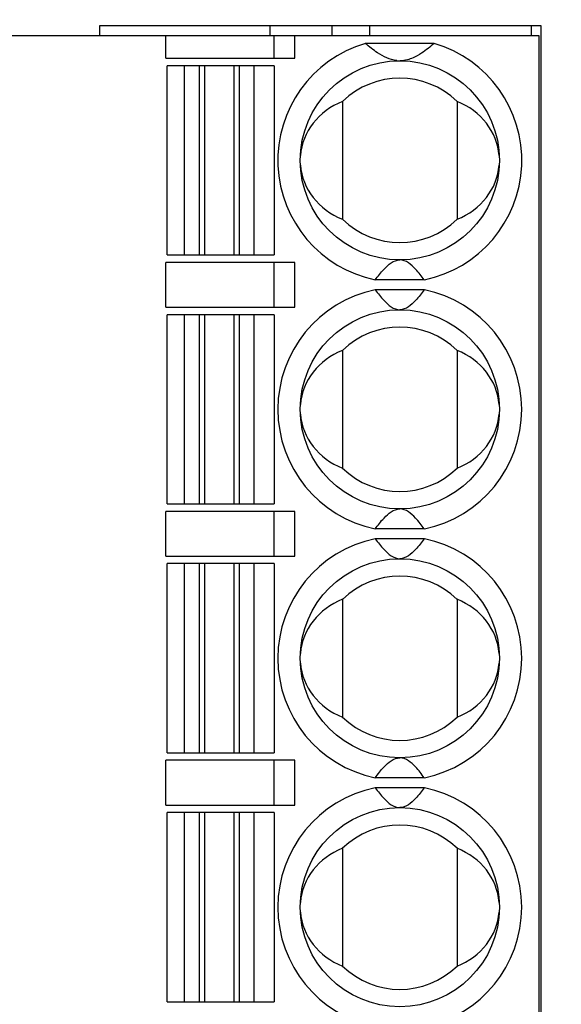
# Model space of a CAD drawing. Header units: millimetres. Extents: x 0 to 420, y 0 to 297.
# Tile 19 of 76: x 72 to 82, y 69 to 89. Entities that reach past the tile are written whole.
import ezdxf

# ---------------------------------------------------------------- set-up
doc = ezdxf.new("R2010")
doc.units = ezdxf.units.MM
doc.header["$LTSCALE"] = 23.1
doc.layers.get('0').update_dxf_attribs({"linetype": 'CONTINUOUS'})
doc.layers.add('LAY0002', color=7, linetype='CONTINUOUS')
doc.styles.get("Standard").update_dxf_attribs({"font": 'txt', "width": 0.6})
doc.dimstyles.new('DIMSTYLE_1', dxfattribs={"dimtxt": 4, "dimasz": 2.6, "dimexe": 1.2, "dimexo": 0.1, "dimgap": 1, "dimtad": 1, "dimzin": 0, "dimdsep": 46, "dimtxsty": 'Standard', "dimblk": '_FILLED', "dimblk1": '_FILLED', "dimblk2": '_FILLED', "dimcen": 0.09, "dimazin": 0, "dimtp": 0.01, "dimtm": 0.01, "dimtfac": 1, "dimtofl": 0, "dimtmove": 0, "dimatfit": 3, "dimldrblk": '_FILLED', "dimfxl": 1, "dimtolj": 1, "dimtzin": 0, "dimarcsym": 0})

# ---------------------------------------------------------------- blocks, each defined once
blk = doc.blocks.new('_FILLED')
at = {"color": 0, "linetype": 'ByBlock'}
blk.add_solid([(0, 0), (-1, 0.1923), (-1, -0.1923)], dxfattribs=at)
blk = doc.blocks.new('*D5')
at = {"color": 2, "linetype": 'Continuous', "transparency": 16777216}
for p, q in [((87.425, 135.75), (45.222, 135.75)), ((46.422, 135.75), (46.422, 72.275)), ((46.422, 8.799), (46.422, 72.275)), ((109.092, 8.799), (45.222, 8.799))]:
    blk.add_line(p, q, dxfattribs=at)
at = {"color": 2, "linetype": 'Continuous', "transparency": 16777216, "xscale": 2.6, "yscale": 2.6, "zscale": 2.6}
for p, rotation in [((46.422, 135.75), 90), ((46.422, 8.799), 270)]:
    blk.add_blockref('_FILLED', p, dxfattribs=dict(at, rotation=rotation))
at = {"color": 2, "linetype": 'Continuous', "transparency": 16777216, "insert": (41.422, 72.275), "char_height": 4, "width": 14.4, "attachment_point": 2, "rotation": 90, "line_spacing_factor": 0.9}
blk.add_mtext('126.95', dxfattribs=at)

msp = doc.modelspace()

# ---------------------------------------------------------------- linework, layer by layer
at = {"color": 7, "linetype": 'Continuous'}
for p, q in [((76.622, 89.099), (76.622, 88.899)), ((77.872, 88.899), (77.872, 89.099)), ((78.622, 89.099), (78.622, 88.899)), ((81.872, 89.099), (81.872, 88.899)), ((82.032, 88.899), (67.032, 88.899)), ((74.532, 88.449), (74.532, 88.899)), ((76.71, 88.449), (76.71, 88.899)), ((77.125, 88.449), (77.125, 88.899)), ((82.032, 28.899), (82.032, 88.899)), ((79.925, 88.749), (78.539, 88.749)), ((74.532, 88.449), (77.125, 88.449)), ((74.557, 84.499), (74.557, 88.299)), ((76.707, 88.299), (74.557, 88.299)), ((74.907, 84.499), (74.907, 88.299)), ((75.201, 88.299), (75.201, 84.499)), ((75.313, 84.499), (75.313, 88.299)), ((75.9, 88.299), (75.9, 84.499)), ((76.012, 84.499), (76.012, 88.299)), ((76.307, 84.499), (76.307, 88.299)), ((76.707, 88.299), (76.707, 84.499)), ((78.082, 87.582), (78.082, 85.216)), ((80.382, 87.582), (80.382, 85.216)), ((74.557, 84.499), (76.707, 84.499)), ((74.532, 83.449), (74.532, 84.349)), ((77.125, 84.349), (74.532, 84.349)), ((76.71, 83.449), (76.71, 84.349)), ((77.125, 83.449), (77.125, 84.349)), ((79.724, 83.999), (78.739, 83.999)), ((79.724, 83.799), (78.739, 83.799)), ((74.532, 83.449), (77.125, 83.449)), ((74.557, 79.499), (74.557, 83.299)), ((76.707, 83.299), (74.557, 83.299)), ((74.907, 79.499), (74.907, 83.299)), ((75.201, 83.299), (75.201, 79.499)), ((75.313, 79.499), (75.313, 83.299)), ((75.9, 83.299), (75.9, 79.499)), ((76.012, 79.499), (76.012, 83.299)), ((76.307, 79.499), (76.307, 83.299)), ((76.707, 83.299), (76.707, 79.499)), ((78.082, 82.582), (78.082, 80.216)), ((80.382, 82.582), (80.382, 80.216)), ((74.557, 79.499), (76.707, 79.499)), ((74.532, 78.449), (74.532, 79.349)), ((77.125, 79.349), (74.532, 79.349)), ((76.71, 78.449), (76.71, 79.349)), ((77.125, 78.449), (77.125, 79.349)), ((79.724, 78.999), (78.739, 78.999)), ((79.724, 78.799), (78.739, 78.799)), ((74.532, 78.449), (77.125, 78.449)), ((74.557, 74.499), (74.557, 78.299)), ((76.707, 78.299), (74.557, 78.299)), ((74.907, 74.499), (74.907, 78.299)), ((75.201, 78.299), (75.201, 74.499)), ((75.313, 74.499), (75.313, 78.299)), ((75.9, 78.299), (75.9, 74.499)), ((76.012, 74.499), (76.012, 78.299)), ((76.307, 74.499), (76.307, 78.299)), ((76.707, 78.299), (76.707, 74.499)), ((78.082, 77.582), (78.082, 75.216)), ((80.382, 77.582), (80.382, 75.216)), ((74.557, 74.499), (76.707, 74.499)), ((74.532, 73.449), (74.532, 74.349)), ((77.125, 74.349), (74.532, 74.349)), ((76.71, 73.449), (76.71, 74.349)), ((77.125, 73.449), (77.125, 74.349)), ((79.724, 73.999), (78.739, 73.999)), ((79.724, 73.799), (78.739, 73.799)), ((74.532, 73.449), (77.125, 73.449)), ((74.557, 69.499), (74.557, 73.299)), ((76.707, 73.299), (74.557, 73.299)), ((74.907, 69.499), (74.907, 73.299)), ((75.201, 73.299), (75.201, 69.499)), ((75.313, 69.499), (75.313, 73.299)), ((75.9, 73.299), (75.9, 69.499)), ((76.012, 69.499), (76.012, 73.299)), ((76.307, 69.499), (76.307, 73.299)), ((76.707, 73.299), (76.707, 69.499)), ((78.082, 72.582), (78.082, 70.216)), ((80.382, 72.582), (80.382, 70.216)), ((74.557, 69.499), (76.707, 69.499))]:
    msp.add_line(p, q, dxfattribs=at)
for centre in [(79.232, 86.399), (79.232, 81.399), (79.232, 76.399), (79.232, 71.399)]:
    msp.add_circle(centre, 2, dxfattribs=at)
for centre, radius, start, end in [((79.232, 86.399), 2.45, 106.4264, 258.4047), ((79.232, 86.399), 2.45, 281.5953, 73.5736), ((79.232, 88.976), 0.577, 263.8041, 269.5707), ((79.232, 86.399), 1.65, 45.8156, 134.1844), ((79.232, 86.399), 1.65, 225.8156, 314.1844), ((79.232, 81.399), 2.45, 101.5953, 258.4047), ((79.232, 81.399), 2.45, 281.5953, 78.4047), ((79.232, 81.399), 1.65, 45.8156, 134.1844), ((79.232, 81.399), 1.65, 225.8156, 314.1844), ((79.232, 76.399), 2.45, 101.5953, 258.4047), ((79.232, 76.399), 2.45, 281.5953, 78.4047), ((79.232, 76.399), 1.65, 45.8156, 134.1844), ((79.232, 76.399), 1.65, 225.8156, 314.1844), ((79.232, 71.399), 2.45, 101.5953, 258.4047), ((79.232, 71.399), 2.45, 281.5953, 78.4047), ((79.232, 71.399), 1.65, 45.8156, 134.1844), ((79.232, 71.399), 1.65, 225.8156, 314.1844)]:
    msp.add_arc(centre, radius, start, end, dxfattribs=at)
for centre, start_param, end_param in [((78.648, 86.399), 1.982219, 3.065989), ((79.815, 86.399), 0.075345, 1.159374), ((78.648, 86.399), -3.066248, -1.982219), ((79.815, 86.399), -1.159374, -0.075603), ((78.648, 81.399), 1.982219, 3.065989), ((79.815, 81.399), 0.075345, 1.159374), ((78.648, 81.399), -3.066248, -1.982219), ((79.815, 81.399), -1.159374, -0.075603), ((78.648, 76.399), 1.982219, 3.065989), ((79.815, 76.399), 0.075345, 1.159374), ((78.648, 76.399), -3.066248, -1.982219), ((79.815, 76.399), -1.159374, -0.075603), ((78.648, 71.399), 1.982219, 3.065989), ((79.815, 71.399), 0.075345, 1.159374), ((78.648, 71.399), -3.066248, -1.982219), ((79.815, 71.399), -1.159374, -0.075603)]:
    msp.add_ellipse(centre, major_axis=(1.417, 0), ratio=0.911252, start_param=start_param, end_param=end_param, dxfattribs=at)
for points, knots in [([(79.17, 88.402), (79.032, 88.417), (78.804, 88.53), (78.617, 88.681), (78.539, 88.749)], [0, 0, 0, 0, 0.572852, 1, 1, 1, 1]), ([(79.925, 88.749), (79.885, 88.714), (79.801, 88.645), (79.661, 88.543), (79.521, 88.464), (79.376, 88.412), (79.286, 88.399), (79.236, 88.399)], [0, 0, 0, 0, 0.200187, 0.414127, 0.658724, 0.809405, 1, 1, 1, 1]), ([(78.739, 83.999), (78.766, 84.036), (78.822, 84.111), (78.959, 84.271), (79.11, 84.399), (79.232, 84.399)], [0, 0, 0, 0, 0.211914, 0.432464, 1, 1, 1, 1]), ([(79.724, 83.999), (79.697, 84.036), (79.641, 84.111), (79.505, 84.271), (79.354, 84.399), (79.232, 84.399)], [0, 0, 0, 0, 0.211914, 0.432464, 1, 1, 1, 1]), ([(78.739, 83.799), (78.766, 83.762), (78.822, 83.687), (78.959, 83.526), (79.11, 83.399), (79.232, 83.399)], [0, 0, 0, 0, 0.211914, 0.432464, 1, 1, 1, 1]), ([(79.724, 83.799), (79.697, 83.762), (79.641, 83.687), (79.505, 83.526), (79.354, 83.399), (79.232, 83.399)], [0, 0, 0, 0, 0.211914, 0.432464, 1, 1, 1, 1]), ([(78.739, 78.999), (78.766, 79.036), (78.822, 79.111), (78.959, 79.271), (79.11, 79.399), (79.232, 79.399)], [0, 0, 0, 0, 0.211914, 0.432464, 1, 1, 1, 1]), ([(79.724, 78.999), (79.697, 79.036), (79.641, 79.111), (79.505, 79.271), (79.354, 79.399), (79.232, 79.399)], [0, 0, 0, 0, 0.211914, 0.432464, 1, 1, 1, 1]), ([(78.739, 78.799), (78.766, 78.762), (78.822, 78.687), (78.959, 78.526), (79.11, 78.399), (79.232, 78.399)], [0, 0, 0, 0, 0.211914, 0.432464, 1, 1, 1, 1]), ([(79.724, 78.799), (79.697, 78.762), (79.641, 78.687), (79.505, 78.526), (79.354, 78.399), (79.232, 78.399)], [0, 0, 0, 0, 0.211914, 0.432464, 1, 1, 1, 1]), ([(78.739, 73.999), (78.766, 74.036), (78.822, 74.111), (78.959, 74.271), (79.11, 74.399), (79.232, 74.399)], [0, 0, 0, 0, 0.211914, 0.432464, 1, 1, 1, 1]), ([(79.724, 73.999), (79.697, 74.036), (79.641, 74.111), (79.505, 74.271), (79.354, 74.399), (79.232, 74.399)], [0, 0, 0, 0, 0.211914, 0.432464, 1, 1, 1, 1]), ([(78.739, 73.799), (78.766, 73.762), (78.822, 73.687), (78.959, 73.526), (79.11, 73.399), (79.232, 73.399)], [0, 0, 0, 0, 0.211914, 0.432464, 1, 1, 1, 1]), ([(79.724, 73.799), (79.697, 73.762), (79.641, 73.687), (79.505, 73.526), (79.354, 73.399), (79.232, 73.399)], [0, 0, 0, 0, 0.211914, 0.432464, 1, 1, 1, 1])]:
    msp.add_open_spline(points, degree=3, knots=knots, dxfattribs=at)
at = {"layer": 'LAY0002', "color": 7, "linetype": 'Continuous'}
for p, q in [((73.202, 89.099), (73.202, 88.899)), ((82.072, 89.099), (73.202, 89.099)), ((82.072, 28.699), (82.072, 89.099))]:
    msp.add_line(p, q, dxfattribs=at)

# ---------------------------------------------------------------- dimensions: what is measured, and where the dimension line sits
at = {"color": 2, "linetype": 'Continuous'}
dim = msp.add_linear_dim(base=(46.422, 8.799), p1=(87.525, 135.75), p2=(109.192, 8.799), angle=270, dimstyle='DIMSTYLE_1', dxfattribs=at)
dim.commit()
dim.dimension.update_dxf_attribs({"geometry": '*D5', "text_midpoint": (46.422, 72.65), "dimtype": 160})

doc.saveas('drawing.dxf')
